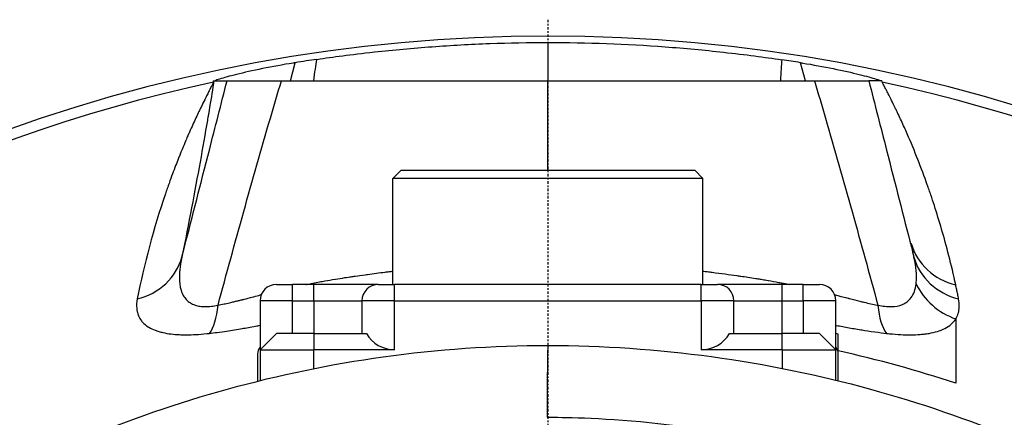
# Model space of a CAD drawing. Header units: millimetres. Extents: x 0 to 5219, y 0 to 2970.
# Tile 145 of 237: x 972 to 1032, y 2774 to 2799. Entities that reach past the tile are written whole.
import ezdxf

# ---------------------------------------------------------------- set-up
doc = ezdxf.new("R2010")
doc.units = ezdxf.units.MM
doc.header["$LTSCALE"] = 0.2
doc.linetypes.add('CENTER2', pattern=[1.125, 0.75, -0.125, 0.125, -0.125])
doc.layers.add('02_Center Line', color=1, linetype='CENTER2')

# ---------------------------------------------------------------- blocks, each defined once
blk = doc.blocks.new('A$Cb836f6ea')
for p, q in [((-0.001, 97.63), (-0.001, 95.288)), ((-15.784, 95.288), (-15.488, 96.391)), ((15.784, 95.288), (15.488, 96.391)), ((-20.524, 95.284), (-19.67, 95.287)), ((-20.524, 95.284), (-20.497, 95.199)), ((20.474, 95.284), (19.67, 95.287)), ((-9, 89.8), (-9.5, 89.3)), ((-9, 89.8), (9, 89.8)), ((9, 89.8), (9.5, 89.3)), ((9.5, 89.3), (-9.5, 89.3)), ((-9.5, 82.8), (-9.5, 89.3)), ((9.5, 82.8), (9.5, 89.3)), ((-16.65, 82.8), (-15.65, 82.8)), ((-14.35, 82.8), (-15.65, 82.8)), ((-15.65, 81.8), (-15.65, 82.8)), ((-10.4, 82.8), (-14.35, 82.8)), ((-14.35, 81.8), (-14.35, 82.8)), ((-10.4, 82.8), (-9.4, 82.8)), ((9.4, 82.8), (-9.4, 82.8)), ((-9.4, 81.8), (-9.4, 82.8)), ((9.4, 82.8), (10.4, 82.8)), ((9.4, 81.8), (9.4, 82.8)), ((14.35, 82.8), (10.4, 82.8)), ((15.65, 82.8), (14.35, 82.8)), ((14.35, 81.8), (14.35, 82.8)), ((15.65, 82.8), (16.65, 82.8)), ((15.65, 81.8), (15.65, 82.8)), ((-17.65, 81.8), (-17.65, 78.8)), ((-15.65, 81.8), (-17.65, 81.8)), ((-15.65, 79.8), (-15.65, 81.8)), ((-15.65, 81.8), (-14.35, 81.8)), ((-14.35, 81.8), (-14.35, 79.8)), ((-14.35, 81.8), (-11.4, 81.8)), ((-11.4, 81.8), (-11.4, 79.8)), ((-9.4, 81.8), (-11.4, 81.8)), ((-9.4, 78.8), (-9.4, 81.8)), ((-9.4, 81.8), (9.4, 81.8)), ((11.4, 81.8), (9.4, 81.8)), ((9.4, 81.8), (9.4, 78.8)), ((11.4, 79.8), (11.4, 81.8)), ((11.4, 81.8), (14.35, 81.8)), ((14.35, 81.8), (15.65, 81.8)), ((14.35, 79.8), (14.35, 81.8)), ((15.65, 81.8), (15.65, 79.8)), ((17.65, 81.8), (15.65, 81.8)), ((17.65, 78.8), (17.65, 81.8)), ((-16.65, 79.8), (-17.65, 78.8)), ((-14.35, 79.8), (-16.65, 79.8)), ((-14.35, 79.8), (-11.132, 79.8)), ((-14.35, 79.8), (-14.35, 78.8)), ((11.132, 79.8), (14.35, 79.8)), ((16.65, 79.8), (14.35, 79.8)), ((14.35, 78.8), (14.35, 79.8)), ((17.65, 78.8), (16.65, 79.8)), ((-17.65, 78.8), (-14.35, 78.8)), ((-17.65, 78.8), (-17.65, 76.921)), ((-14.35, 77.654), (-14.35, 78.8)), ((-9.4, 78.8), (-14.35, 78.8)), ((14.35, 78.8), (9.4, 78.8)), ((14.35, 78.8), (17.65, 78.8)), ((14.35, 78.8), (14.35, 77.665)), ((17.65, 76.94), (17.65, 78.8))]:
    blk.add_line(p, q)
for centre, radius, start, end in [((0, 0), 98.024, 320.83387, 219.16613), ((0, 0), 97.379, 102.15136, 218.6979), ((0, 0), 97.379, 321.3021, 77.84817), ((-16.65, 81.8), 1, 90, 180), ((-10.4, 81.8), 1, 90, 180), ((10.4, 81.8), 1, 0, 90), ((16.65, 81.8), 1, 0, 90), ((-9.4, 80.8), 2, 210, 270), ((9.4, 80.8), 2, 270, 330), ((0, 0), 81.728, 77.42043, 77.52815), ((0, 0), 80.726, 71.95946, 77.26165)]:
    blk.add_arc(centre, radius, start, end)
for centre, major_axis, ratio, start_param, end_param in [((0, 0.281), (97.408, 0), 0.999387, 1.716767, 1.730476), ((0, 0.282), (97.407, 0), 0.999387, 1.411115, 1.42312), ((-799.489, 95.195), (839.568, 0.164), 0.000393, 6.066655, 6.06671), ((26.064, 86.369), (-3.797, -1.031), 0.936067, 0.00696, 1.046971), ((-26.279, 85.534), (3.881, -0.902), 0.932896, 5.206977, 6.241384), ((26.279, 85.534), (-3.881, -0.901), 0.932892, 0.041852, 1.076259), ((26.119, 84.304), (-3.366, 2.161), 0.940764, 0.989788, 1.825848), ((-21.702, 83.465), (0.474, -3.972), 0.362978, 0.359821, 1.020814), ((21.702, 83.465), (-0.474, -3.972), 0.36297, 5.262371, 5.923365)]:
    blk.add_ellipse(centre, major_axis=major_axis, ratio=ratio, start_param=start_param, end_param=end_param)
for points, knots in [([(-14.167, 96.595), (-13.13, 96.75), (-12.156, 96.88), (-9.453, 97.175), (-8.277, 97.283), (-5.909, 97.458), (-4.771, 97.521), (-2.373, 97.608), (-1.187, 97.63), (-0.001, 97.63)], [-1.54167, -1.54167, -1.54167, -1.54167, -1.077352, -1.077352, -0.719561, -0.719561, -0.355862, -0.355862, -0.000001, -0.000001, -0.000001, -0.000001]), ([(-0.001, 97.63), (2.392, 97.63), (4.772, 97.543), (8.381, 97.276), (9.575, 97.165), (12.125, 96.882), (13.271, 96.729), (14.332, 96.57)], [-1.174947, -1.174947, -1.174947, -1.174947, -0.604639, -0.604639, -0.322164, -0.322164, -0.000006, -0.000006, -0.000006, -0.000006]), ([(-15.488, 96.391), (-15.535, 96.384), (-15.582, 96.376), (-16.241, 96.268), (-16.891, 96.15), (-18.093, 95.906), (-18.645, 95.781), (-19.504, 95.569), (-19.879, 95.466), (-20.252, 95.346), (-20.344, 95.312), (-20.408, 95.284)], [-0.7391569, -0.7391569, -0.7391569, -0.7391569, -0.7249093, -0.7249093, -0.5389217, -0.5389217, -0.3529341, -0.3529341, -0.1764671, -0.1764671, -0.091179, -0.091179, -0.091179, -0.091179]), ([(15.488, 96.391), (15.535, 96.384), (15.582, 96.376), (16.241, 96.268), (16.891, 96.15), (18.093, 95.906), (18.645, 95.781), (19.504, 95.569), (19.879, 95.466), (20.252, 95.346), (20.344, 95.312), (20.408, 95.284)], [0.6897537, 0.6897537, 0.6897537, 0.6897537, 0.7040014, 0.7040014, 0.8899889, 0.8899889, 1.0759765, 1.0759765, 1.2524435, 1.2524435, 1.3377316, 1.3377316, 1.3377316, 1.3377316]), ([(-20.494, 95.205), (-20.528, 95.13), (-20.585, 95.026), (-20.614, 94.97), (-20.628, 94.942), (-20.646, 94.908), (-20.667, 94.867), (-20.688, 94.826), (-20.716, 94.772), (-20.729, 94.746), (-20.757, 94.693), (-20.79, 94.627), (-20.829, 94.549), (-20.849, 94.51), (-20.871, 94.468), (-20.893, 94.423), (-20.916, 94.377), (-20.943, 94.323), (-20.957, 94.296), (-21.009, 94.192), (-21.073, 94.064), (-21.147, 93.912), (-21.184, 93.837), (-21.224, 93.755), (-21.266, 93.668), (-21.308, 93.58), (-21.365, 93.463), (-21.394, 93.402), (-21.512, 93.156), (-21.638, 92.888), (-21.771, 92.596), (-21.837, 92.45), (-21.906, 92.299), (-21.976, 92.142), (-22.01, 92.063), (-22.046, 91.983), (-22.081, 91.902), (-22.099, 91.861), (-22.117, 91.82), (-22.135, 91.779), (-22.153, 91.737), (-22.176, 91.684), (-22.181, 91.671), (-22.27, 91.466), (-22.432, 91.086), (-22.651, 90.532), (-22.761, 90.255), (-22.885, 89.935), (-23.02, 89.571), (-23.087, 89.389), (-23.158, 89.196), (-23.23, 88.993), (-23.267, 88.891), (-23.303, 88.786), (-23.341, 88.679), (-23.359, 88.625), (-23.378, 88.571), (-23.397, 88.516), (-23.416, 88.461), (-23.44, 88.392), (-23.451, 88.358), (-24.185, 86.203), (-24.751, 84.053), (-25.177, 81.92)], [0.000041, 0.000041, 0.000041, 0.000041, 0.015625, 0.015625, 0.015625, 0.0234375, 0.0234375, 0.0234375, 0.03125, 0.03125, 0.03125, 0.046875, 0.046875, 0.046875, 0.0546875, 0.0546875, 0.0546875, 0.0625, 0.0625, 0.0625, 0.09375, 0.09375, 0.09375, 0.109375, 0.109375, 0.109375, 0.125, 0.125, 0.125, 0.1875, 0.1875, 0.1875, 0.21875, 0.21875, 0.21875, 0.234375, 0.234375, 0.234375, 0.2421875, 0.2421875, 0.2421875, 0.25, 0.25, 0.25, 0.375, 0.375, 0.375, 0.4375, 0.4375, 0.4375, 0.46875, 0.46875, 0.46875, 0.484375, 0.484375, 0.484375, 0.4921875, 0.4921875, 0.4921875, 0.5, 0.5, 0.5, 1, 1, 1, 1]), ([(-22.437, 84.482), (-22.385, 84.682), (-22.334, 84.883), (-22.282, 85.085), (-21.789, 87.01), (-21.281, 88.995), (-20.758, 91.04), (-20.402, 92.428), (-20.04, 93.844), (-19.67, 95.287)], [0, 0, 0, 0, 0.0586885, 0.0586885, 0.0586885, 0.6192986, 0.6192986, 0.6192986, 1, 1, 1, 1]), ([(-20.5, 95.162), (-20.503, 95.139), (-20.507, 95.116), (-20.511, 95.093), (-20.52, 95.035), (-20.529, 94.976), (-20.538, 94.916), (-20.622, 94.383), (-20.714, 93.821), (-20.813, 93.232), (-20.835, 93.104), (-20.857, 92.975), (-20.879, 92.845), (-21.016, 92.043), (-21.166, 91.191), (-21.33, 90.292), (-21.49, 89.41), (-21.663, 88.481), (-21.849, 87.506), (-22.032, 86.544), (-22.228, 85.537), (-22.437, 84.482)], [0.0057479, 0.0057479, 0.0057479, 0.0057479, 0.0139461, 0.0139461, 0.0139461, 0.0348205, 0.0348205, 0.0348205, 0.2223983, 0.2223983, 0.2223983, 0.263146, 0.263146, 0.263146, 0.5131765, 0.5131765, 0.5131765, 0.7582424, 0.7582424, 0.7582424, 1, 1, 1, 1]), ([(-20.494, 95.205), (-20.495, 95.198), (-20.497, 95.185), (-20.499, 95.173), (-20.499, 95.169), (-20.5, 95.166), (-20.5, 95.162)], [0, 0, 0, 0, 0.004505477, 0.004505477, 0.004505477, 0.005747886, 0.005747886, 0.005747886, 0.005747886]), ([(-20.225, 81.536), (-19.192, 85.354), (-18.131, 89.173), (-17.017, 92.991), (-16.793, 93.757), (-16.568, 94.522), (-16.34, 95.288)], [0, 0, 0, 0, 0.832928, 0.832928, 0.832928, 1, 1, 1, 1]), ([(-19.67, 95.287), (-19.656, 95.287), (-19.577, 95.287), (-19.281, 95.288), (-19.061, 95.288), (-18.477, 95.288), (-18.114, 95.288), (-17.283, 95.288), (-16.829, 95.288), (-16.34, 95.288)], [-0.636574, -0.636574, -0.636574, -0.636574, -0.4794173, -0.4794173, -0.319228, -0.319228, -0.1562272, -0.1562272, -0.000001, -0.000001, -0.000001, -0.000001]), ([(-16.34, 95.288), (-15.493, 95.288), (-14.612, 95.288), (-13.731, 95.288), (-13.258, 95.288), (-12.784, 95.288), (-12.308, 95.288), (-11.87, 95.288), (-11.432, 95.288), (-10.994, 95.288), (-10.08, 95.288), (-9.164, 95.288), (-8.248, 95.288), (-8.235, 95.288), (-8.222, 95.288), (-8.209, 95.288), (-7.306, 95.288), (-6.404, 95.288), (-5.501, 95.288), (-4.585, 95.288), (-3.668, 95.288), (-2.751, 95.288), (-1.834, 95.288), (-0.917, 95.288), (0, 95.288)], [0, 0, 0, 0, 0.162722, 0.162722, 0.162722, 0.25, 0.25, 0.25, 0.330133, 0.330133, 0.330133, 0.4976, 0.4976, 0.4976, 0.5, 0.5, 0.5, 0.665096, 0.665096, 0.665096, 0.832572, 0.832572, 0.832572, 1, 1, 1, 1]), ([(0, 95.288), (0.917, 95.288), (1.834, 95.288), (2.751, 95.288), (3.668, 95.288), (4.585, 95.288), (5.501, 95.288), (6.401, 95.288), (7.301, 95.288), (8.201, 95.288), (8.217, 95.288), (8.233, 95.288), (8.248, 95.288), (9.164, 95.288), (10.08, 95.288), (10.994, 95.288), (11.428, 95.288), (11.861, 95.288), (12.295, 95.288), (12.776, 95.288), (13.253, 95.288), (13.731, 95.288), (14.607, 95.288), (15.487, 95.288), (16.34, 95.288)], [0, 0, 0, 0, 0.167585, 0.167585, 0.167585, 0.335224, 0.335224, 0.335224, 0.5, 0.5, 0.5, 0.502873, 0.502873, 0.502873, 0.670529, 0.670529, 0.670529, 0.75, 0.75, 0.75, 0.838181, 0.838181, 0.838181, 1, 1, 1, 1]), ([(0, 89.8), (0, 90.298), (0, 91.462), (0, 93.291), (0, 94.622), (0, 95.288)], [0.5059467, 0.5059467, 0.5059467, 0.5059467, 0.6406131, 0.8202948, 1, 1, 1, 1]), ([(16.34, 95.288), (16.827, 95.288), (17.28, 95.288), (18.11, 95.288), (18.472, 95.288), (19.058, 95.288), (19.279, 95.288), (19.577, 95.287), (19.656, 95.287), (19.67, 95.287)], [-0.6378238, -0.6378238, -0.6378238, -0.6378238, -0.4817031, -0.4817031, -0.3188172, -0.3188172, -0.1578884, -0.1578884, -0.000001, -0.000001, -0.000001, -0.000001]), ([(16.34, 95.288), (16.568, 94.522), (16.793, 93.757), (17.017, 92.991), (18.131, 89.173), (19.192, 85.354), (20.225, 81.536)], [0, 0, 0, 0, 0.1670722, 0.1670722, 0.1670722, 0.9999999, 0.9999999, 0.9999999, 0.9999999]), ([(19.67, 95.287), (20.04, 93.844), (20.402, 92.428), (20.758, 91.04), (21.281, 88.995), (21.789, 87.01), (22.282, 85.085), (22.334, 84.883), (22.385, 84.682), (22.437, 84.482)], [0, 0, 0, 0, 0.3806895, 0.3806895, 0.3806895, 0.9413102, 0.9413102, 0.9413102, 1, 1, 1, 1]), ([(25, 82.775), (24.73, 84.026), (24.435, 85.165), (24.136, 86.188), (23.986, 86.699), (23.837, 87.181), (23.689, 87.634), (23.616, 87.861), (23.543, 88.08), (23.471, 88.292), (23.435, 88.398), (23.399, 88.502), (23.364, 88.604), (23.346, 88.655), (23.328, 88.706), (23.311, 88.756), (23.293, 88.806), (23.281, 88.84), (23.258, 88.905), (22.89, 89.945), (22.488, 90.967), (22.027, 92.027), (21.911, 92.292), (21.792, 92.557), (21.669, 92.822), (21.607, 92.955), (21.545, 93.088), (21.482, 93.22), (21.45, 93.287), (21.419, 93.353), (21.387, 93.419), (21.371, 93.452), (21.355, 93.485), (21.339, 93.518), (21.323, 93.552), (21.312, 93.574), (21.291, 93.618), (21.206, 93.794), (21.13, 93.948), (21.064, 94.081), (21.031, 94.148), (21, 94.209), (20.972, 94.265), (20.958, 94.293), (20.945, 94.32), (20.932, 94.345), (20.926, 94.357), (20.92, 94.37), (20.914, 94.382), (20.907, 94.394), (20.907, 94.395), (20.896, 94.417), (20.851, 94.505), (20.812, 94.583), (20.778, 94.649), (20.761, 94.683), (20.745, 94.713), (20.731, 94.741), (20.724, 94.755), (20.717, 94.768), (20.71, 94.781), (20.704, 94.793), (20.703, 94.794), (20.692, 94.816), (20.669, 94.86), (20.649, 94.899), (20.632, 94.932), (20.623, 94.949), (20.615, 94.964), (20.608, 94.978), (20.601, 94.992), (20.6, 94.994), (20.588, 95.016), (20.565, 95.059), (20.558, 95.073), (20.534, 95.116), (20.52, 95.142), (20.506, 95.165), (20.493, 95.223)], [0.0000016, 0.0000016, 0.0000016, 0.0000016, 0.25, 0.25, 0.25, 0.375, 0.375, 0.375, 0.4375, 0.4375, 0.4375, 0.46875, 0.46875, 0.46875, 0.484375, 0.484375, 0.484375, 0.5, 0.5, 0.5, 0.75, 0.75, 0.75, 0.8125, 0.8125, 0.8125, 0.84375, 0.84375, 0.84375, 0.859375, 0.859375, 0.859375, 0.8671875, 0.8671875, 0.8671875, 0.875, 0.875, 0.875, 0.90625, 0.90625, 0.90625, 0.921875, 0.921875, 0.921875, 0.9296875, 0.9296875, 0.9296875, 0.9335938, 0.9335938, 0.9335938, 0.9375, 0.9375, 0.9375, 0.953125, 0.953125, 0.953125, 0.9609375, 0.9609375, 0.9609375, 0.9648438, 0.9648438, 0.9648438, 0.96875, 0.96875, 0.96875, 0.9765625, 0.9765625, 0.9765625, 0.9804688, 0.9804688, 0.9804688, 0.984375, 0.984375, 0.984375, 0.9921875, 0.9921875, 0.9921875, 0.997065, 0.997065, 0.997065, 0.997065]), ([(-22.437, 84.482), (-22.504, 84.192), (-22.544, 83.944), (-22.569, 83.717), (-22.578, 83.63), (-22.585, 83.546), (-22.589, 83.464), (-22.597, 83.33), (-22.597, 83.203), (-22.592, 83.084), (-22.586, 82.94), (-22.571, 82.808), (-22.549, 82.69), (-22.541, 82.65), (-22.533, 82.611), (-22.524, 82.573), (-22.488, 82.423), (-22.437, 82.287), (-22.378, 82.175), (-22.371, 82.16), (-22.363, 82.146), (-22.356, 82.132), (-22.304, 82.04), (-22.239, 81.951), (-22.171, 81.878), (-22.131, 81.834), (-22.089, 81.796), (-22.05, 81.764), (-22.008, 81.73), (-21.965, 81.699), (-21.919, 81.671), (-21.832, 81.617), (-21.738, 81.574), (-21.637, 81.54), (-21.541, 81.507), (-21.438, 81.483), (-21.331, 81.468), (-21.225, 81.452), (-21.114, 81.445), (-20.999, 81.445), (-20.882, 81.445), (-20.76, 81.452), (-20.634, 81.467), (-20.502, 81.483), (-20.366, 81.506), (-20.225, 81.536)], [0, 0, 0, 0, 0.0904902, 0.0904902, 0.0904902, 0.125, 0.125, 0.125, 0.1815519, 0.1815519, 0.1815519, 0.25, 0.25, 0.25, 0.2729557, 0.2729557, 0.2729557, 0.3633256, 0.3633256, 0.3633256, 0.375, 0.375, 0.375, 0.4534189, 0.4534189, 0.4534189, 0.5, 0.5, 0.5, 0.5492358, 0.5492358, 0.5492358, 0.6431368, 0.6431368, 0.6431368, 0.7324656, 0.7324656, 0.7324656, 0.8198974, 0.8198974, 0.8198974, 0.908249, 0.908249, 0.908249, 0.9999978, 0.9999978, 0.9999978, 0.9999978]), ([(22.572, 82.843), (22.59, 82.982), (22.598, 83.144), (22.595, 83.311), (22.593, 83.398), (22.589, 83.486), (22.582, 83.573), (22.575, 83.66), (22.565, 83.754), (22.552, 83.854), (22.527, 84.042), (22.49, 84.251), (22.437, 84.482)], [0, 0, 0, 0, 0.328885, 0.328885, 0.328885, 0.5, 0.5, 0.5, 0.673833, 0.673833, 0.673833, 1, 1, 1, 1]), ([(-14.837, 82.8), (-14.827, 82.802), (-14.817, 82.804), (-14.808, 82.806), (-14.539, 82.86), (-14.274, 82.911), (-14.013, 82.959), (-13.899, 82.98), (-13.786, 83), (-13.674, 83.02), (-13.475, 83.055), (-13.258, 83.091), (-13.033, 83.128), (-12.841, 83.159), (-12.642, 83.19), (-12.443, 83.22), (-12.313, 83.24), (-12.183, 83.259), (-12.055, 83.278), (-11.973, 83.29), (-11.892, 83.302), (-11.811, 83.314), (-11.604, 83.344), (-11.454, 83.365), (-11.202, 83.4), (-11.154, 83.407), (-11.105, 83.413), (-11.057, 83.42), (-10.694, 83.47), (-10.337, 83.516), (-9.986, 83.56), (-9.898, 83.571), (-9.811, 83.582), (-9.725, 83.592), (-9.649, 83.602), (-9.575, 83.611), (-9.5, 83.619)], [0.4359389, 0.4359389, 0.4359389, 0.4359389, 0.4375, 0.4375, 0.4375, 0.4810325, 0.4810325, 0.4810325, 0.5, 0.5, 0.5, 0.5336206, 0.5336206, 0.5336206, 0.5625, 0.5625, 0.5625, 0.5815554, 0.5815554, 0.5815554, 0.59375, 0.59375, 0.59375, 0.625, 0.625, 0.625, 0.6309875, 0.6309875, 0.6309875, 0.676219, 0.676219, 0.676219, 0.6875, 0.6875, 0.6875, 0.6972801, 0.6972801, 0.6972801, 0.6972801]), ([(9.5, 83.619), (9.59, 83.609), (9.677, 83.598), (9.761, 83.588), (9.864, 83.575), (9.969, 83.562), (10.074, 83.549), (10.335, 83.516), (10.599, 83.482), (10.86, 83.447), (11.104, 83.414), (11.346, 83.38), (11.581, 83.347), (11.663, 83.335), (11.745, 83.323), (11.825, 83.312), (11.971, 83.291), (12.112, 83.27), (12.248, 83.249), (12.42, 83.224), (12.584, 83.199), (12.741, 83.174), (12.787, 83.167), (12.833, 83.16), (12.878, 83.152), (12.97, 83.138), (13.059, 83.123), (13.146, 83.109), (13.268, 83.089), (13.356, 83.075), (13.493, 83.051), (13.5, 83.05), (13.508, 83.049), (13.515, 83.047), (13.723, 83.012), (13.935, 82.974), (14.151, 82.933), (14.246, 82.916), (14.342, 82.897), (14.44, 82.878), (14.57, 82.853), (14.702, 82.827), (14.836, 82.8)], [0.3597582, 0.3597582, 0.3597582, 0.3597582, 0.375, 0.375, 0.375, 0.3939691, 0.3939691, 0.3939691, 0.4409288, 0.4409288, 0.4409288, 0.4846804, 0.4846804, 0.4846804, 0.5, 0.5, 0.5, 0.5276863, 0.5276863, 0.5276863, 0.5625, 0.5625, 0.5625, 0.5728198, 0.5728198, 0.5728198, 0.59375, 0.59375, 0.59375, 0.6233696, 0.6233696, 0.6233696, 0.625, 0.625, 0.625, 0.6683553, 0.6683553, 0.6683553, 0.6875, 0.6875, 0.6875, 0.7132629, 0.7132629, 0.7132629, 0.7132629]), ([(20.225, 81.536), (20.53, 81.47), (20.807, 81.44), (21.06, 81.445), (21.314, 81.451), (21.518, 81.485), (21.735, 81.577), (21.953, 81.668), (22.121, 81.791), (22.273, 82.003), (22.425, 82.214), (22.529, 82.494), (22.572, 82.843)], [0, 0, 0, 0, 0.25, 0.25, 0.25, 0.5, 0.5, 0.5, 0.75, 0.75, 0.75, 1, 1, 1, 1]), ([(25.177, 81.92), (25.159, 82.013), (25.14, 82.107), (25.121, 82.201), (25.101, 82.296), (25.082, 82.391), (25.061, 82.487), (25.041, 82.582), (25.021, 82.678), (25, 82.775)], [0, 0, 0, 0, 0.3333333, 0.3333333, 0.3333333, 0.6666667, 0.6666667, 0.6666667, 1, 1, 1, 1]), ([(-20.225, 81.536), (-20.109, 81.557), (-19.986, 81.581), (-19.856, 81.608), (-19.837, 81.612), (-19.816, 81.617), (-19.794, 81.621), (-19.676, 81.647), (-19.537, 81.678), (-19.447, 81.699), (-19.364, 81.718), (-19.278, 81.739), (-19.186, 81.761), (-19.159, 81.767), (-19.132, 81.774), (-19.104, 81.781), (-19.044, 81.796), (-18.981, 81.811), (-18.916, 81.828), (-18.852, 81.844), (-18.756, 81.868), (-18.717, 81.878), (-18.686, 81.886), (-18.654, 81.894), (-18.619, 81.903), (-18.482, 81.938), (-18.312, 81.983), (-18.078, 82.044), (-18.065, 82.047), (-18.051, 82.051), (-18.037, 82.054), (-17.879, 82.095), (-17.744, 82.13), (-17.632, 82.159), (-17.613, 82.164), (-17.595, 82.169), (-17.578, 82.173)], [0, 0, 0, 0, 0.03125, 0.03125, 0.03125, 0.0360267, 0.0360267, 0.0360267, 0.0625, 0.0625, 0.0625, 0.0866581, 0.0866581, 0.0866581, 0.09375, 0.09375, 0.09375, 0.109375, 0.109375, 0.109375, 0.125, 0.125, 0.125, 0.1372038, 0.1372038, 0.1372038, 0.1847804, 0.1847804, 0.1847804, 0.1875, 0.1875, 0.1875, 0.21875, 0.21875, 0.21875, 0.2239448, 0.2239448, 0.2239448, 0.2239448]), ([(17.578, 82.173), (17.652, 82.154), (17.729, 82.134), (17.841, 82.105), (18.009, 82.062), (18.147, 82.026), (18.256, 81.997), (18.31, 81.983), (18.357, 81.971), (18.397, 81.961), (18.416, 81.956), (18.426, 81.953), (18.437, 81.95), (18.449, 81.947), (18.463, 81.944), (18.493, 81.936), (18.728, 81.875), (18.908, 81.829), (19.121, 81.777), (19.206, 81.756), (19.289, 81.736), (19.37, 81.717), (19.674, 81.645), (19.944, 81.587), (20.182, 81.544), (20.197, 81.541), (20.211, 81.539), (20.225, 81.536)], [0.8646949, 0.8646949, 0.8646949, 0.8646949, 0.875, 0.875, 0.875, 0.890625, 0.890625, 0.890625, 0.8984375, 0.8984375, 0.8984375, 0.9023437, 0.9023437, 0.9023437, 0.90625, 0.90625, 0.90625, 0.9375, 0.9375, 0.9375, 0.9500091, 0.9500091, 0.9500091, 0.9971279, 0.9971279, 0.9971279, 0.9999997, 0.9999997, 0.9999997, 0.9999997]), ([(-25.177, 81.92), (-25.217, 81.719), (-25.229, 81.522), (-25.213, 81.342), (-25.207, 81.277), (-25.198, 81.214), (-25.185, 81.153), (-25.163, 81.051), (-25.133, 80.958), (-25.095, 80.871), (-25.049, 80.767), (-24.992, 80.672), (-24.923, 80.582), (-24.9, 80.553), (-24.876, 80.524), (-24.852, 80.497), (-24.751, 80.386), (-24.636, 80.291), (-24.508, 80.209), (-24.491, 80.199), (-24.475, 80.189), (-24.459, 80.179), (-24.346, 80.111), (-24.218, 80.049), (-24.086, 79.999), (-24.008, 79.969), (-23.929, 79.942), (-23.854, 79.92), (-23.777, 79.897), (-23.696, 79.875), (-23.613, 79.856), (-23.454, 79.82), (-23.284, 79.79), (-23.108, 79.769), (-22.934, 79.748), (-22.754, 79.734), (-22.578, 79.727), (-22.532, 79.725), (-22.486, 79.723), (-22.441, 79.722), (-22.306, 79.719), (-22.165, 79.718), (-22.018, 79.721), (-21.826, 79.724), (-21.625, 79.733), (-21.415, 79.747), (-21.201, 79.762), (-20.98, 79.783), (-20.751, 79.808)], [0, 0, 0, 0, 0.09179, 0.09179, 0.09179, 0.125, 0.125, 0.125, 0.181591, 0.181591, 0.181591, 0.25, 0.25, 0.25, 0.272392, 0.272392, 0.272392, 0.363517, 0.363517, 0.363517, 0.375, 0.375, 0.375, 0.453423, 0.453423, 0.453423, 0.5, 0.5, 0.5, 0.547785, 0.547785, 0.547785, 0.63799, 0.63799, 0.63799, 0.726937, 0.726937, 0.726937, 0.75, 0.75, 0.75, 0.81881, 0.81881, 0.81881, 0.908727, 0.908727, 0.908727, 1, 1, 1, 1]), ([(25.001, 80.694), (25.067, 80.8), (25.119, 80.915), (25.156, 81.04), (25.193, 81.164), (25.215, 81.299), (25.219, 81.445), (25.224, 81.591), (25.211, 81.749), (25.177, 81.92)], [0.0000089, 0.0000089, 0.0000089, 0.0000089, 0.3333333, 0.3333333, 0.3333333, 0.6666667, 0.6666667, 0.6666667, 1, 1, 1, 1]), ([(-20.751, 79.808), (-20.61, 79.824), (-20.451, 79.844), (-20.275, 79.867), (-20.099, 79.89), (-19.853, 79.925), (-19.696, 79.948), (-19.538, 79.972), (-19.381, 79.996), (-19.224, 80.022), (-19.067, 80.047), (-18.88, 80.079), (-18.752, 80.101), (-18.498, 80.144), (-18.223, 80.194), (-17.929, 80.249), (-17.831, 80.267), (-17.739, 80.284), (-17.65, 80.301)], [0.0000001, 0.0000001, 0.0000001, 0.0000001, 0.03125, 0.03125, 0.03125, 0.0625, 0.0625, 0.0625, 0.09375, 0.09375, 0.09375, 0.125, 0.125, 0.125, 0.1875, 0.1875, 0.1875, 0.2083562, 0.2083562, 0.2083562, 0.2083562]), ([(17.65, 80.301), (17.66, 80.299), (17.671, 80.297), (17.681, 80.295), (17.93, 80.248), (18.206, 80.197), (18.472, 80.15), (18.605, 80.126), (18.738, 80.103), (18.871, 80.08), (19.004, 80.058), (19.181, 80.029), (19.27, 80.015), (19.447, 79.986), (19.752, 79.939), (20.034, 79.899), (20.317, 79.86), (20.555, 79.831), (20.751, 79.808)], [0.8736913, 0.8736913, 0.8736913, 0.8736913, 0.875, 0.875, 0.875, 0.90625, 0.90625, 0.90625, 0.921875, 0.921875, 0.921875, 0.9375, 0.9375, 0.9375, 0.96875, 0.96875, 0.96875, 0.9999999, 0.9999999, 0.9999999, 0.9999999]), ([(20.751, 79.808), (20.817, 79.801), (20.882, 79.794), (20.946, 79.788), (21.185, 79.763), (21.411, 79.746), (21.628, 79.734), (21.843, 79.723), (22.05, 79.717), (22.251, 79.718), (22.448, 79.719), (22.639, 79.726), (22.825, 79.74), (22.88, 79.745), (22.934, 79.75), (22.988, 79.755), (23.087, 79.766), (23.184, 79.779), (23.281, 79.793), (23.309, 79.798), (23.337, 79.802), (23.365, 79.807), (23.542, 79.837), (23.712, 79.876), (23.874, 79.926), (24.037, 79.975), (24.19, 80.036), (24.333, 80.109), (24.475, 80.182), (24.605, 80.267), (24.72, 80.368), (24.829, 80.463), (24.924, 80.571), (25.001, 80.694)], [0, 0, 0, 0, 0.033073, 0.033073, 0.033073, 0.156472, 0.156472, 0.156472, 0.278858, 0.278858, 0.278858, 0.399242, 0.399242, 0.399242, 0.434783, 0.434783, 0.434783, 0.5, 0.5, 0.5, 0.518952, 0.518952, 0.518952, 0.640378, 0.640378, 0.640378, 0.763037, 0.763037, 0.763037, 0.88506, 0.88506, 0.88506, 1, 1, 1, 1]), ([(-28.571, 73.317), (-22.821, 75.712), (-16.519, 77.479), (-6.767, 78.832), (-3.378, 79.071), (-0.001, 79.065)], [0.000692, 0.000692, 0.000692, 0.000692, 1.95859, 1.95859, 2.971802, 2.971802, 2.971802, 2.971802]), ([(-0.001, 79.065), (6.701, 79.073), (13.478, 78.121), (22.798, 75.558), (25.759, 74.537), (28.589, 73.374)], [0, 0, 0, 0, 2.010703, 2.010703, 2.980505, 2.980505, 2.980505, 2.980505]), ([(-0.057, 74.665), (0.41, 74.664), (2.636, 74.681), (7.582, 74.22), (9.478, 73.955), (12.611, 73.371), (13.856, 73.099), (16.741, 72.377), (18.37, 71.898), (20.895, 71.042), (21.806, 70.708), (23.188, 70.165), (23.666, 69.97), (26.68, 68.696), (29.141, 67.452), (34.65, 64.186), (37.625, 62.043), (40.752, 59.331), (41.116, 59.007), (44.46, 55.963), (47.148, 52.958), (49.79, 49.365), (50.081, 48.959), (50.635, 48.166), (50.902, 47.774), (51.3, 47.176), (51.436, 46.967), (52.075, 45.98), (52.596, 45.136), (53.34, 43.857), (53.587, 43.421), (54.484, 41.789), (55.087, 40.599), (56.243, 38.126), (56.805, 36.8), (57.547, 34.874), (57.759, 34.301), (58.593, 31.941), (59.125, 30.176), (59.633, 28.147), (59.69, 27.913), (59.863, 27.182), (59.973, 26.687), (60.149, 25.836), (60.222, 25.468), (60.667, 23.067), (61.115, 20.011), (61.218, 16.003), (61.222, 15.817), (61.268, 12.883), (61.091, 10.35), (60.74, 6.91), (60.533, 5.398), (59.818, 1.254), (59.201, -1.355), (58.302, -4.385), (58.154, -4.865), (57.715, -6.237), (57.411, -7.126), (56.809, -8.781), (56.512, -9.555), (56.069, -10.651), (55.931, -10.986), (55.539, -11.92), (55.269, -12.543), (54.775, -13.638), (54.559, -14.104), (54.34, -14.565)], [0.000004, 0.000004, 0.000004, 0.000004, 0.139875, 0.139875, 0.227512, 0.227512, 0.285894, 0.285894, 0.363713, 0.363713, 0.408155, 0.408155, 0.431826, 0.431826, 0.55804, 0.55804, 0.726318, 0.726318, 0.748791, 0.748791, 0.934846, 0.934846, 0.958293, 0.958293, 0.980317, 0.980317, 0.992046, 0.992046, 1.035571, 1.035571, 1.057896, 1.057896, 1.118512, 1.118512, 1.185121, 1.185121, 1.212956, 1.212956, 1.299325, 1.299325, 1.310275, 1.310275, 1.333714, 1.333714, 1.350359, 1.350359, 1.438721, 1.438721, 1.44302, 1.44302, 1.506527, 1.506527, 1.556602, 1.556602, 1.644538, 1.644538, 1.661123, 1.661123, 1.692259, 1.692259, 1.719331, 1.719331, 1.731162, 1.731162, 1.752878, 1.752878, 1.76903, 1.76903, 1.76903, 1.76903])]:
    blk.add_open_spline(points, degree=3, knots=knots)
for points in [[(-14.347, 95.288), (-14.289, 95.787), (-14.229, 96.223), (-14.167, 96.595)], [(14.332, 96.57), (14.307, 96.226), (14.279, 95.799), (14.249, 95.288)], [(22.437, 84.482), (22.418, 84.574), (22.382, 84.758), (22.328, 85.036), (22.291, 85.221), (22.273, 85.313)], [(25.001, 80.694), (25.002, 79.369), (25.002, 78.057), (25, 76.757)], [(-17.65, 78.96), (-17.75, 78.823), (-17.8, 78.691), (-17.8, 78.574)], [(-0.001, 79.06), (-0.025, 78.963), (-0.044, 77.491), (-0.057, 74.665)], [(17.8, 78.574), (17.8, 78.691), (17.75, 78.823), (17.65, 78.96)]]:
    blk.add_open_spline(points, degree=3)
for points, weights in [([(17.8, 78.739), (17.8, 79.249), (17.8, 79.766)], [1.00000010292, 1.00004363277, 1.00004718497]), ([(-17.8, 78.574), (-17.8, 77.72), (-17.8, 76.884)], [1.0000369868, 1.00022241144, 1.00029558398]), ([(17.8, 76.904), (17.8, 77.73), (17.8, 78.574)], [1.00013514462, 1.00013386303, 1.00002296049])]:
    blk.add_rational_spline(points, weights, degree=2)
at = {"layer": '02_Center Line'}
blk.add_line((0, 99.024), (0, -99.024), dxfattribs=at)

msp = doc.modelspace()

# ---------------------------------------------------------------- block references
msp.add_blockref('A$Cb836f6ea', (1004.43, 2699.686))

doc.saveas('drawing.dxf')
